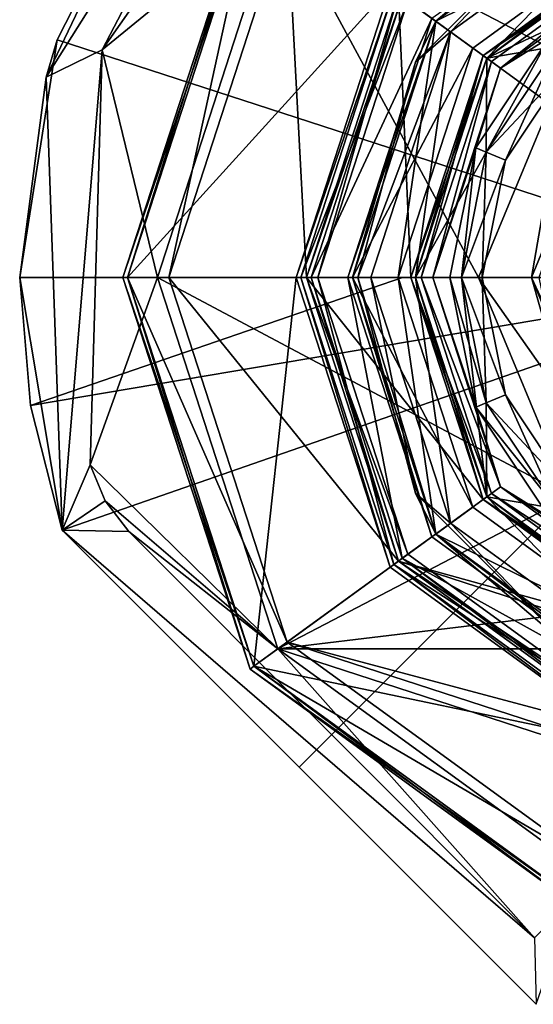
# Model space of a CAD drawing. Header units: millimetres. Extents: x -94 to 205, y -120 to 508.
# Tile 122 of 161: x -34 to -11, y 358 to 401. Entities that reach past the tile are written whole.
import ezdxf

# ---------------------------------------------------------------- set-up
doc = ezdxf.new("R2010")
doc.units = ezdxf.units.MM
doc.header["$LTSCALE"] = 65.185185
for name, color, linetype in [('1200', 7, 'CONTINUOUS'), ('1201', 7, 'CONTINUOUS'), ('1202', 7, 'CONTINUOUS'), ('1203', 7, 'CONTINUOUS'), ('1204', 7, 'CONTINUOUS'), ('1205', 7, 'CONTINUOUS'), ('1206', 7, 'CONTINUOUS'), ('1207', 7, 'CONTINUOUS'), ('1208', 7, 'CONTINUOUS'), ('1209', 7, 'CONTINUOUS'), ('1210', 7, 'CONTINUOUS'), ('1211', 7, 'CONTINUOUS'), ('1212', 7, 'CONTINUOUS'), ('1213', 7, 'CONTINUOUS'), ('1214', 7, 'CONTINUOUS'), ('1215', 7, 'CONTINUOUS'), ('1216', 7, 'CONTINUOUS'), ('1217', 7, 'CONTINUOUS'), ('1218', 7, 'CONTINUOUS'), ('1219', 7, 'CONTINUOUS'), ('1220', 7, 'CONTINUOUS'), ('1221', 7, 'CONTINUOUS'), ('1222', 7, 'CONTINUOUS'), ('1223', 7, 'CONTINUOUS'), ('1224', 7, 'CONTINUOUS'), ('1225', 7, 'CONTINUOUS'), ('1226', 7, 'CONTINUOUS'), ('1227', 7, 'CONTINUOUS'), ('1228', 7, 'CONTINUOUS'), ('1229', 7, 'CONTINUOUS'), ('1230', 7, 'CONTINUOUS'), ('1231', 7, 'CONTINUOUS'), ('1232', 7, 'CONTINUOUS'), ('1233', 7, 'CONTINUOUS'), ('1234', 7, 'CONTINUOUS'), ('1235', 7, 'CONTINUOUS'), ('1236', 7, 'CONTINUOUS'), ('1237', 7, 'CONTINUOUS'), ('1238', 7, 'CONTINUOUS'), ('1239', 7, 'CONTINUOUS'), ('1240', 7, 'CONTINUOUS'), ('1241', 7, 'CONTINUOUS'), ('1242', 7, 'CONTINUOUS'), ('1243', 7, 'CONTINUOUS'), ('1244', 7, 'CONTINUOUS'), ('1245', 7, 'CONTINUOUS'), ('1246', 7, 'CONTINUOUS'), ('1247', 7, 'CONTINUOUS'), ('1248', 7, 'CONTINUOUS'), ('1249', 7, 'CONTINUOUS'), ('1250', 7, 'CONTINUOUS'), ('1251', 7, 'CONTINUOUS'), ('1252', 7, 'CONTINUOUS'), ('1253', 7, 'CONTINUOUS'), ('1254', 7, 'CONTINUOUS'), ('1255', 7, 'CONTINUOUS'), ('1256', 7, 'CONTINUOUS'), ('1257', 7, 'CONTINUOUS'), ('1258', 7, 'CONTINUOUS'), ('1259', 7, 'CONTINUOUS'), ('1260', 7, 'CONTINUOUS'), ('1261', 7, 'CONTINUOUS'), ('1262', 7, 'CONTINUOUS'), ('1263', 7, 'CONTINUOUS'), ('1264', 7, 'CONTINUOUS'), ('1489', 7, 'CONTINUOUS'), ('1490', 7, 'CONTINUOUS'), ('1491', 7, 'CONTINUOUS'), ('1492', 7, 'CONTINUOUS'), ('1493', 7, 'CONTINUOUS'), ('1494', 7, 'CONTINUOUS'), ('1495', 7, 'CONTINUOUS'), ('1496', 7, 'CONTINUOUS'), ('1497', 7, 'CONTINUOUS'), ('1498', 7, 'CONTINUOUS'), ('1499', 7, 'CONTINUOUS'), ('1500', 7, 'CONTINUOUS'), ('1501', 7, 'CONTINUOUS'), ('1502', 7, 'CONTINUOUS'), ('1503', 7, 'CONTINUOUS'), ('1504', 7, 'CONTINUOUS'), ('1506', 7, 'CONTINUOUS')]:
    doc.layers.add(name, color=color, linetype=linetype)

msp = doc.modelspace()

# ---------------------------------------------------------------- linework, layer by layer
at = {"layer": '1200', "linetype": 'CONTINUOUS'}
for points in [[(-28.8, 390), (-23.3, 406.928), (-27, 390), (-28.8, 390)], [(-27, 390), (-23.3, 406.928), (-21.843, 405.87), (-27, 390)], [(-23.3, 373.072), (-28.8, 390), (-21.843, 374.13), (-23.3, 373.072)], [(-28.8, 390), (-27, 390), (-21.843, 374.13), (-28.8, 390)], [(-8.343, 364.321), (-23.3, 373.072), (-21.843, 374.13), (-8.343, 364.321)], [(-8.9, 362.61), (-23.3, 373.072), (-8.343, 364.321), (-8.9, 362.61)]]:
    msp.add_3dface(points, dxfattribs=at)
at = {"layer": '1201', "linetype": 'CONTINUOUS'}
for points in [[(-21.843, 374.13), (-27, 390), (-21.843, 374.13, 1), (-21.843, 374.13)], [(-21.843, 374.13, 1), (-27, 390), (-27, 390, 1), (-21.843, 374.13, 1)], [(-8.343, 364.321), (-21.843, 374.13), (-8.343, 364.321, 1), (-8.343, 364.321)], [(-8.343, 364.321, 1), (-21.843, 374.13), (-21.843, 374.13, 1), (-8.343, 364.321, 1)]]:
    msp.add_3dface(points, dxfattribs=at)
at = {"layer": '1202', "linetype": 'CONTINUOUS'}
for points in [[(-27, 390, 1), (-21.843, 405.87, 1), (-21, 390, 1), (-27, 390, 1)], [(-21, 390, 1), (-21.843, 405.87, 1), (-16.989, 402.343, 1), (-21, 390, 1)], [(-21.843, 374.13, 1), (-27, 390, 1), (-16.989, 377.657, 1), (-21.843, 374.13, 1)], [(-27, 390, 1), (-21, 390, 1), (-16.989, 377.657, 1), (-27, 390, 1)], [(-6.489, 370.028, 1), (-21.843, 374.13, 1), (-16.989, 377.657, 1), (-6.489, 370.028, 1)], [(8.343, 364.321, 1), (-8.343, 364.321, 1), (-21.843, 374.13, 1), (8.343, 364.321, 1)], [(8.343, 364.321, 1), (-21.843, 374.13, 1), (-6.489, 370.028, 1), (8.343, 364.321, 1)]]:
    msp.add_3dface(points, dxfattribs=at)
at = {"layer": '1203', "linetype": 'CONTINUOUS'}
for points in [[(-16.989, 377.657, 1), (-21, 390, 1), (-16.989, 377.657), (-16.989, 377.657, 1)], [(-16.989, 377.657), (-21, 390, 1), (-21, 390), (-16.989, 377.657)], [(-6.489, 370.028, 1), (-16.989, 377.657, 1), (-6.489, 370.028), (-6.489, 370.028, 1)], [(-6.489, 370.028), (-16.989, 377.657, 1), (-16.989, 377.657), (-6.489, 370.028)]]:
    msp.add_3dface(points, dxfattribs=at)
at = {"layer": '1204', "linetype": 'CONTINUOUS'}
for points in [[(-13.308, 399.669), (-16.989, 402.343), (-5.083, 405.645), (-13.308, 399.669)], [(-21, 390), (-16.989, 402.343), (-16.45, 390), (-21, 390)], [(-16.45, 390), (-16.989, 402.343), (-13.308, 399.669), (-16.45, 390)], [(-16.989, 377.657), (-21, 390), (-13.308, 380.331), (-16.989, 377.657)], [(-13.308, 380.331), (-21, 390), (-16.45, 390), (-13.308, 380.331)], [(-5.083, 374.355), (-16.989, 377.657), (-13.308, 380.331), (-5.083, 374.355)], [(6.489, 370.028), (-6.489, 370.028), (-16.989, 377.657), (6.489, 370.028)], [(6.489, 370.028), (-16.989, 377.657), (-5.083, 374.355), (6.489, 370.028)]]:
    msp.add_3dface(points, dxfattribs=at)
at = {"layer": '1205', "linetype": 'CONTINUOUS'}
for points in [[(-16.25, 390, 2.3), (-13.147, 380.448, 2.3), (-16.25, 390, 0.2), (-16.25, 390, 2.3)], [(-16.25, 390, 0.2), (-13.147, 380.448, 2.3), (-13.147, 380.448, 0.2), (-16.25, 390, 0.2)], [(-13.147, 380.448, 2.3), (-5.022, 374.545, 2.3), (-13.147, 380.448, 0.2), (-13.147, 380.448, 2.3)], [(-13.147, 380.448, 0.2), (-5.022, 374.545, 2.3), (-5.022, 374.545, 0.2), (-13.147, 380.448, 0.2)]]:
    msp.add_3dface(points, dxfattribs=at)
at = {"layer": '1206', "linetype": 'CONTINUOUS'}
for points in [[(-17.192, 402.49, 2.5), (-21.25, 390, 2.5), (-16.585, 402.05, 2.5), (-17.192, 402.49, 2.5)], [(-16.585, 402.05, 2.5), (-21.25, 390, 2.5), (-20.5, 390, 2.5), (-16.585, 402.05, 2.5)], [(-21.25, 390, 2.5), (-17.192, 377.51, 2.5), (-20.5, 390, 2.5), (-21.25, 390, 2.5)], [(-20.5, 390, 2.5), (-17.192, 377.51, 2.5), (-16.585, 377.95, 2.5), (-20.5, 390, 2.5)], [(-16.585, 377.95, 2.5), (-17.192, 377.51, 2.5), (-6.335, 370.503, 2.5), (-16.585, 377.95, 2.5)], [(-17.192, 377.51, 2.5), (-6.567, 369.79, 2.5), (-6.335, 370.503, 2.5), (-17.192, 377.51, 2.5)]]:
    msp.add_3dface(points, dxfattribs=at)
at = {"layer": '1207', "linetype": 'CONTINUOUS'}
for points in [[(-17.192, 377.51, 2.5), (-21.25, 390, 2.5), (-17.192, 377.51, 4.8), (-17.192, 377.51, 2.5)], [(-17.192, 377.51, 4.8), (-21.25, 390, 2.5), (-21.25, 390, 4.8), (-17.192, 377.51, 4.8)], [(-6.567, 369.79, 2.5), (-17.192, 377.51, 2.5), (-6.567, 369.79, 4.8), (-6.567, 369.79, 2.5)], [(-6.567, 369.79, 4.8), (-17.192, 377.51, 2.5), (-17.192, 377.51, 4.8), (-6.567, 369.79, 4.8)]]:
    msp.add_3dface(points, dxfattribs=at)
at = {"layer": '1208', "linetype": 'CONTINUOUS'}
for points in [[(-23.3, 406.928, 5), (-28.8, 390, 5), (-17.353, 402.608, 5), (-23.3, 406.928, 5)], [(-17.353, 402.608, 5), (-28.8, 390, 5), (-21.45, 390, 5), (-17.353, 402.608, 5)], [(-28.8, 390, 5), (-23.3, 373.072, 5), (-21.45, 390, 5), (-28.8, 390, 5)], [(-21.45, 390, 5), (-23.3, 373.072, 5), (-17.353, 377.392, 5), (-21.45, 390, 5)], [(-17.353, 377.392, 5), (-23.3, 373.072, 5), (-6.628, 369.6, 5), (-17.353, 377.392, 5)], [(-23.3, 373.072, 5), (-8.9, 362.61, 5), (-6.628, 369.6, 5), (-23.3, 373.072, 5)]]:
    msp.add_3dface(points, dxfattribs=at)
at = {"layer": '1209', "linetype": 'CONTINUOUS'}
for points in [[(-29, 390, 0.2), (-23.461, 372.954, 0.2), (-29, 390, 4.8), (-29, 390, 0.2)], [(-29, 390, 4.8), (-23.461, 372.954, 0.2), (-23.461, 372.954, 4.8), (-29, 390, 4.8)], [(-23.461, 372.954, 0.2), (-8.961, 362.419, 0.2), (-23.461, 372.954, 4.8), (-23.461, 372.954, 0.2)], [(-23.461, 372.954, 4.8), (-8.961, 362.419, 0.2), (-8.961, 362.419, 4.8), (-23.461, 372.954, 4.8)]]:
    msp.add_3dface(points, dxfattribs=at)
at = {"layer": '1210', "linetype": 'CONTINUOUS'}
for points in [[(-27, 390), (-21.843, 405.87), (-27, 390, 1), (-27, 390)], [(-27, 390, 1), (-21.843, 405.87), (-21.843, 405.87, 1), (-27, 390, 1)]]:
    msp.add_3dface(points, dxfattribs=at)
at = {"layer": '1211', "linetype": 'CONTINUOUS'}
for points in [[(-21, 390, 1), (-16.989, 402.343, 1), (-21, 390), (-21, 390, 1)], [(-21, 390), (-16.989, 402.343, 1), (-16.989, 402.343), (-21, 390)]]:
    msp.add_3dface(points, dxfattribs=at)
at = {"layer": '1212', "linetype": 'CONTINUOUS'}
for points in [[(-5.022, 405.455, 2.3), (-13.147, 399.552, 2.3), (-5.022, 405.455, 0.2), (-5.022, 405.455, 2.3)], [(-5.022, 405.455, 0.2), (-13.147, 399.552, 2.3), (-13.147, 399.552, 0.2), (-5.022, 405.455, 0.2)], [(-16.25, 390, 2.3), (-16.25, 390, 0.2), (-13.147, 399.552, 0.2), (-16.25, 390, 2.3)], [(-13.147, 399.552, 2.3), (-16.25, 390, 2.3), (-13.147, 399.552, 0.2), (-13.147, 399.552, 2.3)]]:
    msp.add_3dface(points, dxfattribs=at)
at = {"layer": '1213', "linetype": 'CONTINUOUS'}
for points in [[(-21.25, 390, 2.5), (-17.192, 402.49, 2.5), (-21.25, 390, 4.8), (-21.25, 390, 2.5)], [(-21.25, 390, 4.8), (-17.192, 402.49, 2.5), (-17.192, 402.49, 4.8), (-21.25, 390, 4.8)]]:
    msp.add_3dface(points, dxfattribs=at)
at = {"layer": '1214', "linetype": 'CONTINUOUS'}
for points in [[(-29, 390, 0.2), (-29, 390, 4.8), (-23.461, 407.046, 4.8), (-29, 390, 0.2)], [(-23.461, 407.046, 0.2), (-29, 390, 0.2), (-23.461, 407.046, 4.8), (-23.461, 407.046, 0.2)]]:
    msp.add_3dface(points, dxfattribs=at)
at = {"layer": '1215', "linetype": 'CONTINUOUS'}
for points in [[(-29, 390, 4.8), (-23.3, 406.928, 5), (-23.461, 407.046, 4.8), (-29, 390, 4.8)], [(-28.8, 390, 5), (-23.3, 406.928, 5), (-29, 390, 4.8), (-28.8, 390, 5)]]:
    msp.add_3dface(points, dxfattribs=at)
at = {"layer": '1216', "linetype": 'CONTINUOUS'}
for points in [[(-28.8, 390, 5), (-29, 390, 4.8), (-23.461, 372.954, 4.8), (-28.8, 390, 5)], [(-23.3, 373.072, 5), (-28.8, 390, 5), (-23.461, 372.954, 4.8), (-23.3, 373.072, 5)], [(-23.3, 373.072, 5), (-23.461, 372.954, 4.8), (-8.961, 362.419, 4.8), (-23.3, 373.072, 5)], [(-8.9, 362.61, 5), (-23.3, 373.072, 5), (-8.961, 362.419, 4.8), (-8.9, 362.61, 5)]]:
    msp.add_3dface(points, dxfattribs=at)
at = {"layer": '1217', "linetype": 'CONTINUOUS'}
for points in [[(-17.353, 402.608, 5), (-21.45, 390, 5), (-17.192, 402.49, 4.8), (-17.353, 402.608, 5)], [(-21.45, 390, 5), (-21.25, 390, 4.8), (-17.192, 402.49, 4.8), (-21.45, 390, 5)]]:
    msp.add_3dface(points, dxfattribs=at)
at = {"layer": '1218', "linetype": 'CONTINUOUS'}
for points in [[(-21.25, 390, 4.8), (-21.45, 390, 5), (-17.353, 377.392, 5), (-21.25, 390, 4.8)], [(-17.192, 377.51, 4.8), (-21.25, 390, 4.8), (-17.353, 377.392, 5), (-17.192, 377.51, 4.8)], [(-17.192, 377.51, 4.8), (-17.353, 377.392, 5), (-6.628, 369.6, 5), (-17.192, 377.51, 4.8)], [(-6.567, 369.79, 4.8), (-17.192, 377.51, 4.8), (-6.628, 369.6, 5), (-6.567, 369.79, 4.8)]]:
    msp.add_3dface(points, dxfattribs=at)
at = {"layer": '1219', "linetype": 'CONTINUOUS'}
for points in [[(-13.308, 399.669, 2.5), (-5.022, 405.455, 2.3), (-5.083, 405.645, 2.5), (-13.308, 399.669, 2.5)], [(-13.147, 399.552, 2.3), (-5.022, 405.455, 2.3), (-13.308, 399.669, 2.5), (-13.147, 399.552, 2.3)], [(-16.45, 390, 2.5), (-13.147, 399.552, 2.3), (-13.308, 399.669, 2.5), (-16.45, 390, 2.5)], [(-16.25, 390, 2.3), (-13.147, 399.552, 2.3), (-16.45, 390, 2.5), (-16.25, 390, 2.3)]]:
    msp.add_3dface(points, dxfattribs=at)
at = {"layer": '1220', "linetype": 'CONTINUOUS'}
for points in [[(-16.25, 390, 2.3), (-16.45, 390, 2.5), (-13.308, 380.331, 2.5), (-16.25, 390, 2.3)], [(-13.147, 380.448, 2.3), (-16.25, 390, 2.3), (-13.308, 380.331, 2.5), (-13.147, 380.448, 2.3)], [(-5.083, 374.355, 2.5), (-13.147, 380.448, 2.3), (-13.308, 380.331, 2.5), (-5.083, 374.355, 2.5)], [(-5.022, 374.545, 2.3), (-13.147, 380.448, 2.3), (-5.083, 374.355, 2.5), (-5.022, 374.545, 2.3)]]:
    msp.add_3dface(points, dxfattribs=at)
at = {"layer": '1221', "linetype": 'CONTINUOUS'}
for points in [[(-13.308, 399.669), (-5.083, 405.645), (-13.147, 399.552, 0.2), (-13.308, 399.669)], [(-5.083, 405.645), (-5.022, 405.455, 0.2), (-13.147, 399.552, 0.2), (-5.083, 405.645)], [(-16.45, 390), (-13.308, 399.669), (-16.25, 390, 0.2), (-16.45, 390)], [(-16.25, 390, 0.2), (-13.308, 399.669), (-13.147, 399.552, 0.2), (-16.25, 390, 0.2)]]:
    msp.add_3dface(points, dxfattribs=at)
at = {"layer": '1222', "linetype": 'CONTINUOUS'}
for points in [[(-13.308, 380.331), (-16.45, 390), (-13.147, 380.448, 0.2), (-13.308, 380.331)], [(-16.45, 390), (-16.25, 390, 0.2), (-13.147, 380.448, 0.2), (-16.45, 390)], [(-13.308, 380.331), (-13.147, 380.448, 0.2), (-5.022, 374.545, 0.2), (-13.308, 380.331)], [(-5.083, 374.355), (-13.308, 380.331), (-5.022, 374.545, 0.2), (-5.083, 374.355)]]:
    msp.add_3dface(points, dxfattribs=at)
at = {"layer": '1223', "linetype": 'CONTINUOUS'}
for points in [[(-28.8, 390), (-29, 390, 0.2), (-23.461, 407.046, 0.2), (-28.8, 390)], [(-23.3, 406.928), (-28.8, 390), (-23.461, 407.046, 0.2), (-23.3, 406.928)]]:
    msp.add_3dface(points, dxfattribs=at)
at = {"layer": '1224', "linetype": 'CONTINUOUS'}
for points in [[(-28.8, 390), (-23.3, 373.072), (-29, 390, 0.2), (-28.8, 390)], [(-23.3, 373.072), (-23.461, 372.954, 0.2), (-29, 390, 0.2), (-23.3, 373.072)], [(-23.3, 373.072), (-8.9, 362.61), (-23.461, 372.954, 0.2), (-23.3, 373.072)], [(-8.9, 362.61), (-8.961, 362.419, 0.2), (-23.461, 372.954, 0.2), (-8.9, 362.61)]]:
    msp.add_3dface(points, dxfattribs=at)
at = {"layer": '1225', "linetype": 'CONTINUOUS'}
for points in [[(-21, 390, 37.3), (-21, 390, 3), (-16.989, 377.656, 3), (-21, 390, 37.3)], [(-16.989, 377.656, 37.3), (-21, 390, 37.3), (-16.989, 377.656, 3), (-16.989, 377.656, 37.3)], [(-6.489, 370.028, 37.3), (-16.989, 377.656, 37.3), (-6.489, 370.028, 3), (-6.489, 370.028, 37.3)], [(-6.489, 370.028, 3), (-16.989, 377.656, 37.3), (-16.989, 377.656, 3), (-6.489, 370.028, 3)]]:
    msp.add_3dface(points, dxfattribs=at)
at = {"layer": '1226', "linetype": 'CONTINUOUS'}
for points in [[(-16.828, 402.226, 37.5), (-20.8, 390, 37.5), (-15.533, 401.285, 37.5), (-16.828, 402.226, 37.5)], [(-15.533, 401.285, 37.5), (-20.8, 390, 37.5), (-19.2, 390, 37.5), (-15.533, 401.285, 37.5)], [(-20.8, 390, 37.5), (-16.828, 377.774, 37.5), (-19.2, 390, 37.5), (-20.8, 390, 37.5)], [(-19.2, 390, 37.5), (-16.828, 377.774, 37.5), (-15.533, 378.715, 37.5), (-19.2, 390, 37.5)], [(-15.533, 378.715, 37.5), (-16.828, 377.774, 37.5), (-5.933, 371.74, 37.5), (-15.533, 378.715, 37.5)], [(-16.828, 377.774, 37.5), (-6.428, 370.218, 37.5), (-5.933, 371.74, 37.5), (-16.828, 377.774, 37.5)]]:
    msp.add_3dface(points, dxfattribs=at)
at = {"layer": '1227', "linetype": 'CONTINUOUS'}
for points in [[(-21, 390, 3), (-21, 390, 37.3), (-16.989, 402.344, 37.3), (-21, 390, 3)], [(-21, 390, 3), (-16.989, 402.344, 37.3), (-16.989, 402.344, 3), (-21, 390, 3)]]:
    msp.add_3dface(points, dxfattribs=at)
at = {"layer": '1228', "linetype": 'CONTINUOUS'}
for points in [[(-14.25, 390, -7), (-13.35, 390, -6.1), (-12.334, 384.891, -6.1), (-14.25, 390, -7)], [(-13.165, 384.547, -7), (-14.25, 390, -7), (-12.334, 384.891, -6.1), (-13.165, 384.547, -7)], [(-9.44, 380.56, -6.1), (-13.165, 384.547, -7), (-12.334, 384.891, -6.1), (-9.44, 380.56, -6.1)], [(-10.076, 379.924, -7), (-13.165, 384.547, -7), (-9.44, 380.56, -6.1), (-10.076, 379.924, -7)]]:
    msp.add_3dface(points, dxfattribs=at)
at = {"layer": '1229', "linetype": 'CONTINUOUS'}
for points in [[(-14.25, 390, -7), (-13.165, 384.547, -7), (-14.25, 390, -8), (-14.25, 390, -7)], [(-14.25, 390, -8), (-13.165, 384.547, -7), (-13.165, 384.547, -8), (-14.25, 390, -8)], [(-13.165, 384.547, -7), (-10.076, 379.924, -7), (-13.165, 384.547, -8), (-13.165, 384.547, -7)], [(-13.165, 384.547, -8), (-10.076, 379.924, -7), (-10.076, 379.924, -8), (-13.165, 384.547, -8)]]:
    msp.add_3dface(points, dxfattribs=at)
at = {"layer": '1230', "linetype": 'CONTINUOUS'}
for points in [[(-13.308, 399.669, 2.5), (-5.083, 405.645, 2.5), (-4.944, 405.217, 2.5), (-13.308, 399.669, 2.5)], [(-12.944, 399.405, 2.5), (-13.308, 399.669, 2.5), (-4.944, 405.217, 2.5), (-12.944, 399.405, 2.5)], [(-16.45, 390, 2.5), (-13.308, 399.669, 2.5), (-16, 390, 2.5), (-16.45, 390, 2.5)], [(-16, 390, 2.5), (-13.308, 399.669, 2.5), (-12.944, 399.405, 2.5), (-16, 390, 2.5)], [(-13.308, 380.331, 2.5), (-16.45, 390, 2.5), (-12.944, 380.595, 2.5), (-13.308, 380.331, 2.5)], [(-16.45, 390, 2.5), (-16, 390, 2.5), (-12.944, 380.595, 2.5), (-16.45, 390, 2.5)], [(-4.944, 374.783, 2.5), (-13.308, 380.331, 2.5), (-12.944, 380.595, 2.5), (-4.944, 374.783, 2.5)], [(-5.083, 374.355, 2.5), (-13.308, 380.331, 2.5), (-4.944, 374.783, 2.5), (-5.083, 374.355, 2.5)]]:
    msp.add_3dface(points, dxfattribs=at)
at = {"layer": '1231', "linetype": 'CONTINUOUS'}
for points in [[(-10.076, 400.076, -7), (-12.334, 395.109, -6.1), (-13.165, 395.453, -7), (-10.076, 400.076, -7)], [(-9.44, 399.44, -6.1), (-12.334, 395.109, -6.1), (-10.076, 400.076, -7), (-9.44, 399.44, -6.1)], [(-13.35, 390, -6.1), (-14.25, 390, -7), (-13.165, 395.453, -7), (-13.35, 390, -6.1)], [(-12.334, 395.109, -6.1), (-13.35, 390, -6.1), (-13.165, 395.453, -7), (-12.334, 395.109, -6.1)]]:
    msp.add_3dface(points, dxfattribs=at)
at = {"layer": '1232', "linetype": 'CONTINUOUS'}
for points in [[(-10.076, 400.076, -7), (-13.165, 395.453, -7), (-10.076, 400.076, -8), (-10.076, 400.076, -7)], [(-10.076, 400.076, -8), (-13.165, 395.453, -7), (-13.165, 395.453, -8), (-10.076, 400.076, -8)], [(-14.25, 390, -7), (-14.25, 390, -8), (-13.165, 395.453, -8), (-14.25, 390, -7)], [(-13.165, 395.453, -7), (-14.25, 390, -7), (-13.165, 395.453, -8), (-13.165, 395.453, -7)]]:
    msp.add_3dface(points, dxfattribs=at)
at = {"layer": '1233', "linetype": 'CONTINUOUS'}
for points in [[(-12.54, 399.111, -8.5), (-4.79, 404.741, -8.5), (-10.43, 400.43, -8.5), (-12.54, 399.111, -8.5)], [(-13.627, 395.645, -8.5), (-12.54, 399.111, -8.5), (-10.43, 400.43, -8.5), (-13.627, 395.645, -8.5)], [(-15.5, 390, -8.5), (-12.54, 399.111, -8.5), (-13.627, 395.645, -8.5), (-15.5, 390, -8.5)], [(-14.75, 390, -8.5), (-15.5, 390, -8.5), (-13.627, 395.645, -8.5), (-14.75, 390, -8.5)], [(-12.54, 380.889, -8.5), (-15.5, 390, -8.5), (-13.627, 384.355, -8.5), (-12.54, 380.889, -8.5)], [(-15.5, 390, -8.5), (-14.75, 390, -8.5), (-13.627, 384.355, -8.5), (-15.5, 390, -8.5)], [(-10.43, 379.57, -8.5), (-12.54, 380.889, -8.5), (-13.627, 384.355, -8.5), (-10.43, 379.57, -8.5)], [(-4.79, 375.259, -8.5), (-12.54, 380.889, -8.5), (-5.645, 376.373, -8.5), (-4.79, 375.259, -8.5)], [(-5.645, 376.373, -8.5), (-12.54, 380.889, -8.5), (-10.43, 379.57, -8.5), (-5.645, 376.373, -8.5)]]:
    msp.add_3dface(points, dxfattribs=at)
at = {"layer": '1234', "linetype": 'CONTINUOUS'}
for points in [[(-12.944, 380.595, 2.5), (-16, 390, 2.5), (-12.944, 380.595, -8), (-12.944, 380.595, 2.5)], [(-16, 390, 2.5), (-16, 390, -8), (-12.944, 380.595, -8), (-16, 390, 2.5)], [(-4.944, 374.783, 2.5), (-12.944, 380.595, 2.5), (-4.944, 374.783, -8), (-4.944, 374.783, 2.5)], [(-4.944, 374.783, -8), (-12.944, 380.595, 2.5), (-12.944, 380.595, -8), (-4.944, 374.783, -8)]]:
    msp.add_3dface(points, dxfattribs=at)
at = {"layer": '1235', "linetype": 'CONTINUOUS'}
for points in [[(-12.944, 399.405, 2.5), (-4.944, 405.217, 2.5), (-12.944, 399.405, -8), (-12.944, 399.405, 2.5)], [(-12.944, 399.405, -8), (-4.944, 405.217, 2.5), (-4.944, 405.217, -8), (-12.944, 399.405, -8)], [(-16, 390, 2.5), (-12.944, 399.405, 2.5), (-16, 390, -8), (-16, 390, 2.5)], [(-16, 390, -8), (-12.944, 399.405, 2.5), (-12.944, 399.405, -8), (-16, 390, -8)]]:
    msp.add_3dface(points, dxfattribs=at)
at = {"layer": '1236', "linetype": 'CONTINUOUS'}
for points in [[(-12.334, 384.891, -6.1), (-13.35, 390, -6.1), (-12.334, 384.891, -0.9), (-12.334, 384.891, -6.1)], [(-13.35, 390, -6.1), (-13.35, 390, -0.9), (-12.334, 384.891, -0.9), (-13.35, 390, -6.1)], [(-9.44, 380.56, -6.1), (-12.334, 384.891, -6.1), (-9.44, 380.56, -0.9), (-9.44, 380.56, -6.1)], [(-9.44, 380.56, -0.9), (-12.334, 384.891, -6.1), (-12.334, 384.891, -0.9), (-9.44, 380.56, -0.9)]]:
    msp.add_3dface(points, dxfattribs=at)
at = {"layer": '1237', "linetype": 'CONTINUOUS'}
for points in [[(-14.25, 390), (-14.25, 390, 4), (-13.165, 384.547, 4), (-14.25, 390)], [(-13.165, 384.547), (-14.25, 390), (-13.165, 384.547, 4), (-13.165, 384.547)], [(-10.076, 379.924), (-13.165, 384.547), (-10.076, 379.924, 4), (-10.076, 379.924)], [(-10.076, 379.924, 4), (-13.165, 384.547), (-13.165, 384.547, 4), (-10.076, 379.924, 4)]]:
    msp.add_3dface(points, dxfattribs=at)
at = {"layer": '1238', "linetype": 'CONTINUOUS'}
for points in [[(-13.35, 390, -0.9), (-14.25, 390), (-13.165, 384.547), (-13.35, 390, -0.9)], [(-12.334, 384.891, -0.9), (-13.35, 390, -0.9), (-13.165, 384.547), (-12.334, 384.891, -0.9)], [(-12.334, 384.891, -0.9), (-13.165, 384.547), (-10.076, 379.924), (-12.334, 384.891, -0.9)], [(-9.44, 380.56, -0.9), (-12.334, 384.891, -0.9), (-10.076, 379.924), (-9.44, 380.56, -0.9)]]:
    msp.add_3dface(points, dxfattribs=at)
at = {"layer": '1239', "linetype": 'CONTINUOUS'}
for points in [[(-12.334, 395.109, -6.1), (-9.44, 399.44, -6.1), (-12.334, 395.109, -0.9), (-12.334, 395.109, -6.1)], [(-12.334, 395.109, -0.9), (-9.44, 399.44, -6.1), (-9.44, 399.44, -0.9), (-12.334, 395.109, -0.9)], [(-13.35, 390, -6.1), (-12.334, 395.109, -6.1), (-13.35, 390, -0.9), (-13.35, 390, -6.1)], [(-13.35, 390, -0.9), (-12.334, 395.109, -6.1), (-12.334, 395.109, -0.9), (-13.35, 390, -0.9)]]:
    msp.add_3dface(points, dxfattribs=at)
at = {"layer": '1240', "linetype": 'CONTINUOUS'}
for points in [[(-13.165, 395.453), (-10.076, 400.076), (-13.165, 395.453, 4), (-13.165, 395.453)], [(-13.165, 395.453, 4), (-10.076, 400.076), (-10.076, 400.076, 4), (-13.165, 395.453, 4)], [(-14.25, 390, 4), (-14.25, 390), (-13.165, 395.453), (-14.25, 390, 4)], [(-14.25, 390, 4), (-13.165, 395.453), (-13.165, 395.453, 4), (-14.25, 390, 4)]]:
    msp.add_3dface(points, dxfattribs=at)
at = {"layer": '1241', "linetype": 'CONTINUOUS'}
for points in [[(-9.44, 399.44, -0.9), (-10.076, 400.076), (-13.165, 395.453), (-9.44, 399.44, -0.9)], [(-12.334, 395.109, -0.9), (-9.44, 399.44, -0.9), (-13.165, 395.453), (-12.334, 395.109, -0.9)], [(-14.25, 390), (-12.334, 395.109, -0.9), (-13.165, 395.453), (-14.25, 390)], [(-14.25, 390), (-13.35, 390, -0.9), (-12.334, 395.109, -0.9), (-14.25, 390)]]:
    msp.add_3dface(points, dxfattribs=at)
at = {"layer": '1242', "linetype": 'CONTINUOUS'}
for points in [[(-19, 390, 6.8), (-19, 390, 37.3), (-15.371, 378.832, 37.3), (-19, 390, 6.8)], [(-15.371, 378.832, 6.8), (-19, 390, 6.8), (-15.371, 378.832, 37.3), (-15.371, 378.832, 6.8)], [(-5.871, 371.93, 6.8), (-15.371, 378.832, 6.8), (-5.871, 371.93, 37.3), (-5.871, 371.93, 6.8)], [(-5.871, 371.93, 37.3), (-15.371, 378.832, 6.8), (-15.371, 378.832, 37.3), (-5.871, 371.93, 37.3)]]:
    msp.add_3dface(points, dxfattribs=at)
at = {"layer": '1243', "linetype": 'CONTINUOUS'}
for points in [[(-5.624, 407.309, 6), (-14.725, 400.697, 6), (-13.147, 399.552, 6), (-5.624, 407.309, 6)], [(-5.022, 405.455, 6), (-5.624, 407.309, 6), (-13.147, 399.552, 6), (-5.022, 405.455, 6)], [(-14.725, 400.697, 6), (-18.2, 390, 6), (-16.25, 390, 6), (-14.725, 400.697, 6)], [(-14.725, 400.697, 6), (-16.25, 390, 6), (-13.147, 399.552, 6), (-14.725, 400.697, 6)], [(-18.2, 390, 6), (-14.725, 379.303, 6), (-16.25, 390, 6), (-18.2, 390, 6)], [(-16.25, 390, 6), (-14.725, 379.303, 6), (-13.147, 380.448, 6), (-16.25, 390, 6)], [(-14.725, 379.303, 6), (-5.624, 372.691, 6), (-13.147, 380.448, 6), (-14.725, 379.303, 6)], [(-13.147, 380.448, 6), (-5.624, 372.691, 6), (-5.022, 374.545, 6), (-13.147, 380.448, 6)]]:
    msp.add_3dface(points, dxfattribs=at)
at = {"layer": '1244', "linetype": 'CONTINUOUS'}
for points in [[(-15.371, 401.168, 6.8), (-5.871, 408.07, 6.8), (-15.371, 401.168, 37.3), (-15.371, 401.168, 6.8)], [(-15.371, 401.168, 37.3), (-5.871, 408.07, 6.8), (-5.871, 408.07, 37.3), (-15.371, 401.168, 37.3)], [(-19, 390, 37.3), (-19, 390, 6.8), (-15.371, 401.168, 6.8), (-19, 390, 37.3)], [(-19, 390, 37.3), (-15.371, 401.168, 6.8), (-15.371, 401.168, 37.3), (-19, 390, 37.3)]]:
    msp.add_3dface(points, dxfattribs=at)
at = {"layer": '1245', "linetype": 'CONTINUOUS'}
for points in [[(-19, 390, 6.8), (-15.371, 378.832, 6.8), (-18.766, 390, 6.234), (-19, 390, 6.8)], [(-15.371, 378.832, 6.8), (-16.252, 380.617, 6.234), (-18.766, 390, 6.234), (-15.371, 378.832, 6.8)], [(-16.252, 380.617, 6.234), (-18.2, 390, 6), (-18.766, 390, 6.234), (-16.252, 380.617, 6.234)], [(-14.725, 379.303, 6), (-18.2, 390, 6), (-16.252, 380.617, 6.234), (-14.725, 379.303, 6)], [(-15.371, 378.832, 6.8), (-9.383, 373.748, 6.234), (-16.252, 380.617, 6.234), (-15.371, 378.832, 6.8)], [(-9.383, 373.748, 6.234), (-14.725, 379.303, 6), (-16.252, 380.617, 6.234), (-9.383, 373.748, 6.234)], [(-5.624, 372.691, 6), (-14.725, 379.303, 6), (-9.383, 373.748, 6.234), (-5.624, 372.691, 6)], [(-15.371, 378.832, 6.8), (-5.871, 371.93, 6.8), (-9.383, 373.748, 6.234), (-15.371, 378.832, 6.8)]]:
    msp.add_3dface(points, dxfattribs=at)
at = {"layer": '1246', "linetype": 'CONTINUOUS'}
for points in [[(-5.871, 408.07, 6.8), (-15.371, 401.168, 6.8), (-9.383, 406.252, 6.234), (-5.871, 408.07, 6.8)], [(-14.725, 400.697, 6), (-5.624, 407.309, 6), (-9.383, 406.252, 6.234), (-14.725, 400.697, 6)], [(-16.252, 399.383, 6.234), (-14.725, 400.697, 6), (-9.383, 406.252, 6.234), (-16.252, 399.383, 6.234)], [(-15.371, 401.168, 6.8), (-16.252, 399.383, 6.234), (-9.383, 406.252, 6.234), (-15.371, 401.168, 6.8)], [(-15.371, 401.168, 6.8), (-19, 390, 6.8), (-16.252, 399.383, 6.234), (-15.371, 401.168, 6.8)], [(-18.2, 390, 6), (-14.725, 400.697, 6), (-18.766, 390, 6.234), (-18.2, 390, 6)], [(-18.766, 390, 6.234), (-14.725, 400.697, 6), (-16.252, 399.383, 6.234), (-18.766, 390, 6.234)], [(-19, 390, 6.8), (-18.766, 390, 6.234), (-16.252, 399.383, 6.234), (-19, 390, 6.8)]]:
    msp.add_3dface(points, dxfattribs=at)
at = {"layer": '1247', "linetype": 'CONTINUOUS'}
for points in [[(-21, 390, 37.3), (-16.989, 377.656, 37.3), (-20.8, 390, 37.5), (-21, 390, 37.3)], [(-16.989, 377.656, 37.3), (-16.828, 377.774, 37.5), (-20.8, 390, 37.5), (-16.989, 377.656, 37.3)], [(-16.989, 377.656, 37.3), (-6.489, 370.028, 37.3), (-16.828, 377.774, 37.5), (-16.989, 377.656, 37.3)], [(-6.489, 370.028, 37.3), (-6.428, 370.218, 37.5), (-16.828, 377.774, 37.5), (-6.489, 370.028, 37.3)]]:
    msp.add_3dface(points, dxfattribs=at)
at = {"layer": '1248', "linetype": 'CONTINUOUS'}
for points in [[(-21, 390, 37.3), (-16.828, 402.226, 37.5), (-16.989, 402.344, 37.3), (-21, 390, 37.3)], [(-21, 390, 37.3), (-20.8, 390, 37.5), (-16.828, 402.226, 37.5), (-21, 390, 37.3)]]:
    msp.add_3dface(points, dxfattribs=at)
at = {"layer": '1249', "linetype": 'CONTINUOUS'}
for points in [[(-19.2, 390, 37.5), (-15.533, 378.715, 37.5), (-19, 390, 37.3), (-19.2, 390, 37.5)], [(-19, 390, 37.3), (-15.533, 378.715, 37.5), (-15.371, 378.832, 37.3), (-19, 390, 37.3)], [(-15.533, 378.715, 37.5), (-5.933, 371.74, 37.5), (-15.371, 378.832, 37.3), (-15.533, 378.715, 37.5)], [(-5.933, 371.74, 37.5), (-5.871, 371.93, 37.3), (-15.371, 378.832, 37.3), (-5.933, 371.74, 37.5)]]:
    msp.add_3dface(points, dxfattribs=at)
at = {"layer": '1250', "linetype": 'CONTINUOUS'}
for points in [[(-15.533, 401.285, 37.5), (-15.371, 401.168, 37.3), (-5.871, 408.07, 37.3), (-15.533, 401.285, 37.5)], [(-15.533, 401.285, 37.5), (-19.2, 390, 37.5), (-15.371, 401.168, 37.3), (-15.533, 401.285, 37.5)], [(-19.2, 390, 37.5), (-19, 390, 37.3), (-15.371, 401.168, 37.3), (-19.2, 390, 37.5)]]:
    msp.add_3dface(points, dxfattribs=at)
at = {"layer": '1251', "linetype": 'CONTINUOUS'}
for points in [[(-20.5, 390, 2.5), (-21, 390, 3), (-16.989, 402.344, 3), (-20.5, 390, 2.5)], [(-16.585, 402.05, 2.5), (-20.5, 390, 2.5), (-16.989, 402.344, 3), (-16.585, 402.05, 2.5)]]:
    msp.add_3dface(points, dxfattribs=at)
at = {"layer": '1252', "linetype": 'CONTINUOUS'}
for points in [[(-20.5, 390, 2.5), (-16.585, 377.95, 2.5), (-21, 390, 3), (-20.5, 390, 2.5)], [(-21, 390, 3), (-16.585, 377.95, 2.5), (-16.989, 377.656, 3), (-21, 390, 3)], [(-16.585, 377.95, 2.5), (-6.335, 370.503, 2.5), (-16.989, 377.656, 3), (-16.585, 377.95, 2.5)], [(-6.335, 370.503, 2.5), (-6.489, 370.028, 3), (-16.989, 377.656, 3), (-6.335, 370.503, 2.5)]]:
    msp.add_3dface(points, dxfattribs=at)
at = {"layer": '1253', "linetype": 'CONTINUOUS'}
for points in [[(-12.54, 399.111, -8.5), (-12.944, 399.405, -8), (-4.944, 405.217, -8), (-12.54, 399.111, -8.5)], [(-4.79, 404.741, -8.5), (-12.54, 399.111, -8.5), (-4.944, 405.217, -8), (-4.79, 404.741, -8.5)], [(-15.5, 390, -8.5), (-16, 390, -8), (-12.944, 399.405, -8), (-15.5, 390, -8.5)], [(-12.54, 399.111, -8.5), (-15.5, 390, -8.5), (-12.944, 399.405, -8), (-12.54, 399.111, -8.5)]]:
    msp.add_3dface(points, dxfattribs=at)
at = {"layer": '1254', "linetype": 'CONTINUOUS'}
for points in [[(-15.5, 390, -8.5), (-12.54, 380.889, -8.5), (-16, 390, -8), (-15.5, 390, -8.5)], [(-16, 390, -8), (-12.54, 380.889, -8.5), (-12.944, 380.595, -8), (-16, 390, -8)], [(-12.54, 380.889, -8.5), (-4.79, 375.259, -8.5), (-12.944, 380.595, -8), (-12.54, 380.889, -8.5)], [(-4.79, 375.259, -8.5), (-4.944, 374.783, -8), (-12.944, 380.595, -8), (-4.79, 375.259, -8.5)]]:
    msp.add_3dface(points, dxfattribs=at)
at = {"layer": '1255', "linetype": 'CONTINUOUS'}
for points in [[(-13.165, 395.453, -8), (-13.627, 395.645, -8.5), (-10.43, 400.43, -8.5), (-13.165, 395.453, -8)], [(-10.076, 400.076, -8), (-13.165, 395.453, -8), (-10.43, 400.43, -8.5), (-10.076, 400.076, -8)], [(-14.25, 390, -8), (-14.75, 390, -8.5), (-13.627, 395.645, -8.5), (-14.25, 390, -8)], [(-13.165, 395.453, -8), (-14.25, 390, -8), (-13.627, 395.645, -8.5), (-13.165, 395.453, -8)]]:
    msp.add_3dface(points, dxfattribs=at)
at = {"layer": '1256', "linetype": 'CONTINUOUS'}
for points in [[(-14.25, 390, -8), (-13.165, 384.547, -8), (-14.75, 390, -8.5), (-14.25, 390, -8)], [(-14.75, 390, -8.5), (-13.165, 384.547, -8), (-13.627, 384.355, -8.5), (-14.75, 390, -8.5)], [(-13.165, 384.547, -8), (-10.076, 379.924, -8), (-13.627, 384.355, -8.5), (-13.165, 384.547, -8)], [(-10.076, 379.924, -8), (-10.43, 379.57, -8.5), (-13.627, 384.355, -8.5), (-10.076, 379.924, -8)]]:
    msp.add_3dface(points, dxfattribs=at)
at = {"layer": '1257', "linetype": 'CONTINUOUS'}
for points in [[(-5.453, 403.165, 4), (-5.022, 405.455, 6), (-13.147, 399.552, 6), (-5.453, 403.165, 4)], [(-10.076, 400.076, 4), (-5.453, 403.165, 4), (-13.147, 399.552, 6), (-10.076, 400.076, 4)], [(-13.165, 395.453, 4), (-10.076, 400.076, 4), (-13.147, 399.552, 6), (-13.165, 395.453, 4)], [(-16.25, 390, 6), (-13.165, 395.453, 4), (-13.147, 399.552, 6), (-16.25, 390, 6)], [(-14.25, 390, 4), (-13.165, 395.453, 4), (-16.25, 390, 6), (-14.25, 390, 4)]]:
    msp.add_3dface(points, dxfattribs=at)
at = {"layer": '1258', "linetype": 'CONTINUOUS'}
for points in [[(-14.25, 390, 4), (-16.25, 390, 6), (-13.147, 380.448, 6), (-14.25, 390, 4)], [(-13.165, 384.547, 4), (-14.25, 390, 4), (-13.147, 380.448, 6), (-13.165, 384.547, 4)], [(-10.076, 379.924, 4), (-13.165, 384.547, 4), (-13.147, 380.448, 6), (-10.076, 379.924, 4)], [(-10.076, 379.924, 4), (-13.147, 380.448, 6), (-5.022, 374.545, 6), (-10.076, 379.924, 4)]]:
    msp.add_3dface(points, dxfattribs=at)
at = {"layer": '1259', "linetype": 'CONTINUOUS'}
for points in [[(-17, 390, 4), (-17, 390, 2.5), (-13.753, 380.008, 2.5), (-17, 390, 4)], [(-13.753, 380.008, 4), (-17, 390, 4), (-13.753, 380.008, 2.5), (-13.753, 380.008, 4)], [(-5.253, 373.832, 4), (-13.753, 380.008, 4), (-5.253, 373.832, 2.5), (-5.253, 373.832, 4)], [(-5.253, 373.832, 2.5), (-13.753, 380.008, 4), (-13.753, 380.008, 2.5), (-5.253, 373.832, 2.5)]]:
    msp.add_3dface(points, dxfattribs=at)
at = {"layer": '1260', "linetype": 'CONTINUOUS'}
for points in [[(-15.371, 401.168, 4), (-5.871, 408.07, 4), (-5.253, 406.168, 4), (-15.371, 401.168, 4)], [(-13.753, 399.992, 4), (-15.371, 401.168, 4), (-5.253, 406.168, 4), (-13.753, 399.992, 4)], [(-17, 390, 4), (-19, 390, 4), (-15.371, 401.168, 4), (-17, 390, 4)], [(-17, 390, 4), (-15.371, 401.168, 4), (-13.753, 399.992, 4), (-17, 390, 4)], [(-17, 390, 4), (-13.753, 380.008, 4), (-19, 390, 4), (-17, 390, 4)], [(-19, 390, 4), (-13.753, 380.008, 4), (-15.371, 378.832, 4), (-19, 390, 4)], [(-13.753, 380.008, 4), (-5.253, 373.832, 4), (-15.371, 378.832, 4), (-13.753, 380.008, 4)], [(-15.371, 378.832, 4), (-5.253, 373.832, 4), (-5.871, 371.93, 4), (-15.371, 378.832, 4)]]:
    msp.add_3dface(points, dxfattribs=at)
at = {"layer": '1261', "linetype": 'CONTINUOUS'}
for points in [[(-19, 390, 4), (-15.371, 378.832, 4), (-19, 390, 2.5), (-19, 390, 4)], [(-19, 390, 2.5), (-15.371, 378.832, 4), (-15.371, 378.832, 2.5), (-19, 390, 2.5)], [(-15.371, 378.832, 4), (-5.871, 371.93, 4), (-15.371, 378.832, 2.5), (-15.371, 378.832, 4)], [(-15.371, 378.832, 2.5), (-5.871, 371.93, 4), (-5.871, 371.93, 2.5), (-15.371, 378.832, 2.5)]]:
    msp.add_3dface(points, dxfattribs=at)
at = {"layer": '1262', "linetype": 'CONTINUOUS'}
for points in [[(-13.753, 399.992, 4), (-5.253, 406.168, 4), (-13.753, 399.992, 2.5), (-13.753, 399.992, 4)], [(-13.753, 399.992, 2.5), (-5.253, 406.168, 4), (-5.253, 406.168, 2.5), (-13.753, 399.992, 2.5)], [(-17, 390, 2.5), (-17, 390, 4), (-13.753, 399.992, 4), (-17, 390, 2.5)], [(-17, 390, 2.5), (-13.753, 399.992, 4), (-13.753, 399.992, 2.5), (-17, 390, 2.5)]]:
    msp.add_3dface(points, dxfattribs=at)
at = {"layer": '1263', "linetype": 'CONTINUOUS'}
for points in [[(-5.871, 408.07, 4), (-15.371, 401.168, 4), (-5.871, 408.07, 2.5), (-5.871, 408.07, 4)], [(-5.871, 408.07, 2.5), (-15.371, 401.168, 4), (-15.371, 401.168, 2.5), (-5.871, 408.07, 2.5)], [(-15.371, 401.168, 4), (-19, 390, 4), (-15.371, 401.168, 2.5), (-15.371, 401.168, 4)], [(-19, 390, 4), (-19, 390, 2.5), (-15.371, 401.168, 2.5), (-19, 390, 4)]]:
    msp.add_3dface(points, dxfattribs=at)
at = {"layer": '1264', "linetype": 'CONTINUOUS'}
for points in [[(-5.253, 406.168, 2.5), (-5.871, 408.07, 2.5), (-15.371, 401.168, 2.5), (-5.253, 406.168, 2.5)], [(-13.753, 399.992, 2.5), (-5.253, 406.168, 2.5), (-15.371, 401.168, 2.5), (-13.753, 399.992, 2.5)], [(-19, 390, 2.5), (-13.753, 399.992, 2.5), (-15.371, 401.168, 2.5), (-19, 390, 2.5)], [(-19, 390, 2.5), (-17, 390, 2.5), (-13.753, 399.992, 2.5), (-19, 390, 2.5)], [(-17, 390, 2.5), (-19, 390, 2.5), (-15.371, 378.832, 2.5), (-17, 390, 2.5)], [(-13.753, 380.008, 2.5), (-17, 390, 2.5), (-15.371, 378.832, 2.5), (-13.753, 380.008, 2.5)], [(-5.253, 373.832, 2.5), (-13.753, 380.008, 2.5), (-15.371, 378.832, 2.5), (-5.253, 373.832, 2.5)], [(-5.253, 373.832, 2.5), (-15.371, 378.832, 2.5), (-5.871, 371.93, 2.5), (-5.253, 373.832, 2.5)]]:
    msp.add_3dface(points, dxfattribs=at)
at = {"layer": '1489', "linetype": 'CONTINUOUS'}
for points in [[(-32.343, 398.727, 37.5), (-21.82, 415.419, 37.5), (-29.901, 399.909, 37.5), (-32.343, 398.727, 37.5)], [(-29.901, 399.909, 37.5), (-21.82, 415.419, 37.5), (-19.537, 414.71, 37.5), (-29.901, 399.909, 37.5)], [(-31.645, 379.006, 37.5), (-32.343, 398.727, 37.5), (-29.901, 399.909, 37.5), (-31.645, 379.006, 37.5)], [(-30.427, 381.849, 37.5), (-31.645, 379.006, 37.5), (-29.901, 399.909, 37.5), (-30.427, 381.849, 37.5)], [(-29.778, 380.281, 37.5), (-31.645, 379.006, 37.5), (-30.427, 381.849, 37.5), (-29.778, 380.281, 37.5)], [(-28.745, 378.935, 37.5), (-31.645, 379.006, 37.5), (-29.778, 380.281, 37.5), (-28.745, 378.935, 37.5)], [(-10.994, 358.355, 37.5), (-31.645, 379.006, 37.5), (-11.065, 361.255, 37.5), (-10.994, 358.355, 37.5)], [(-31.645, 379.006, 37.5), (-28.745, 378.935, 37.5), (-11.065, 361.255, 37.5), (-31.645, 379.006, 37.5)]]:
    msp.add_3dface(points, dxfattribs=at)
at = {"layer": '1490', "linetype": 'CONTINUOUS'}
for points in [[(-21.82, 415.419, 37.5), (-32.343, 398.727, 37.5), (-27.102, 409.691, 70.5), (-21.82, 415.419, 37.5)], [(-27.102, 409.691, 70.5), (-32.343, 398.727, 37.5), (-31.86, 400.352, 70.5), (-27.102, 409.691, 70.5)], [(-31.86, 400.352, 70.5), (-32.343, 398.727, 37.5), (-33.5, 390, 70.5), (-31.86, 400.352, 70.5)], [(-32.343, 398.727, 37.5), (-31.645, 379.006, 37.5), (-33.5, 390, 70.5), (-32.343, 398.727, 37.5)], [(-33.5, 390, 70.5), (-31.645, 379.006, 37.5), (-33.033, 384.425, 70.5), (-33.5, 390, 70.5)], [(-33.033, 384.425, 70.5), (-31.645, 379.006, 37.5), (-31.645, 379.006, 70.5), (-33.033, 384.425, 70.5)]]:
    msp.add_3dface(points, dxfattribs=at)
at = {"layer": '1491', "linetype": 'CONTINUOUS'}
for points in [[(-10.352, 421.86, 70.5), (-19.691, 417.102, 70.5), (0, 390, 73.5), (-10.352, 421.86, 70.5)], [(-19.691, 417.102, 70.5), (-27.102, 409.691, 70.5), (0, 390, 73.5), (-19.691, 417.102, 70.5)], [(-27.102, 409.691, 70.5), (-31.86, 400.352, 70.5), (0, 390, 73.5), (-27.102, 409.691, 70.5)], [(-31.86, 400.352, 70.5), (-33.5, 390, 70.5), (0, 390, 73.5), (-31.86, 400.352, 70.5)], [(0, 390, 73.5), (-33.5, 390, 70.5), (-16.817, 390, 72.749), (0, 390, 73.5)]]:
    msp.add_3dface(points, dxfattribs=at)
at = {"layer": '1492', "linetype": 'CONTINUOUS'}
for points in [[(-33.5, 390, 70.5), (-33.033, 384.425, 70.5), (-16.817, 390, 72.749), (-33.5, 390, 70.5)], [(-33.033, 384.425, 70.5), (-31.645, 379.006, 70.5), (0, 390, 73.5), (-33.033, 384.425, 70.5)], [(-33.033, 384.425, 70.5), (0, 390, 73.5), (-16.817, 390, 72.749), (-33.033, 384.425, 70.5)], [(0, 390, 73.5), (-31.645, 379.006, 70.5), (-21.319, 368.681, 71.074), (0, 390, 73.5)], [(-10.994, 358.355, 70.5), (0, 390, 73.5), (-21.319, 368.681, 71.074), (-10.994, 358.355, 70.5)]]:
    msp.add_3dface(points, dxfattribs=at)
at = {"layer": '1493', "linetype": 'CONTINUOUS'}
for points in [[(-13.5, 390, 57.5), (-9.546, 399.546, 57.5), (-11.2, 390, 57.5), (-13.5, 390, 57.5)], [(-11.2, 390, 57.5), (-9.546, 399.546, 57.5), (-7.92, 397.92, 57.5), (-11.2, 390, 57.5)], [(-9.546, 380.454, 57.5), (-13.5, 390, 57.5), (-7.92, 382.08, 57.5), (-9.546, 380.454, 57.5)], [(-13.5, 390, 57.5), (-11.2, 390, 57.5), (-7.92, 382.08, 57.5), (-13.5, 390, 57.5)]]:
    msp.add_3dface(points, dxfattribs=at)
at = {"layer": '1494', "linetype": 'CONTINUOUS'}
for points in [[(-27.5, 390, 68.5), (-22.248, 406.164, 68.5), (-27.5, 390, 69.5), (-27.5, 390, 68.5)], [(-27.5, 390, 69.5), (-22.248, 406.164, 68.5), (-22.248, 406.164, 69.5), (-27.5, 390, 69.5)]]:
    msp.add_3dface(points, dxfattribs=at)
at = {"layer": '1495', "linetype": 'CONTINUOUS'}
for points in [[(-27.5, 390, 68.5), (-27.5, 390, 69.5), (-22.248, 373.836, 69.5), (-27.5, 390, 68.5)], [(-22.248, 373.836, 68.5), (-27.5, 390, 68.5), (-22.248, 373.836, 69.5), (-22.248, 373.836, 68.5)], [(-8.498, 363.846, 68.5), (-22.248, 373.836, 68.5), (-8.498, 363.846, 69.5), (-8.498, 363.846, 68.5)], [(-8.498, 363.846, 69.5), (-22.248, 373.836, 68.5), (-22.248, 373.836, 69.5), (-8.498, 363.846, 69.5)]]:
    msp.add_3dface(points, dxfattribs=at)
at = {"layer": '1496', "linetype": 'CONTINUOUS'}
for points in [[(-31.645, 379.006, 37.5), (-10.994, 358.355, 37.5), (-10.994, 358.355, 70.5), (-31.645, 379.006, 37.5)], [(-31.645, 379.006, 37.5), (-10.994, 358.355, 70.5), (-31.645, 379.006, 70.5), (-31.645, 379.006, 37.5)], [(-31.645, 379.006, 70.5), (-10.994, 358.355, 70.5), (-21.319, 368.681, 71.074), (-31.645, 379.006, 70.5)]]:
    msp.add_3dface(points, dxfattribs=at)
at = {"layer": '1497', "linetype": 'CONTINUOUS'}
msp.add_3dface([(-11.2, 390, 57.5), (-7.92, 397.92, 57.5), (-10.879, 390, 57.821), (-11.2, 390, 57.5)], dxfattribs=at)
at = {"layer": '1498', "linetype": 'CONTINUOUS'}
for points in [[(-7.92, 382.08, 57.5), (-11.2, 390, 57.5), (-7.654, 382.377, 57.897), (-7.92, 382.08, 57.5)], [(-11.2, 390, 57.5), (-10.879, 390, 57.821), (-10.021, 385.863, 57.859), (-11.2, 390, 57.5)], [(-7.654, 382.377, 57.897), (-11.2, 390, 57.5), (-10.021, 385.863, 57.859), (-7.654, 382.377, 57.897)]]:
    msp.add_3dface(points, dxfattribs=at)
at = {"layer": '1499', "linetype": 'CONTINUOUS'}
for points in [[(-9.546, 399.546, 57.5), (-13.5, 390, 57.5), (-9.546, 399.546, 69.5), (-9.546, 399.546, 57.5)], [(-9.546, 399.546, 69.5), (-13.5, 390, 57.5), (-13.5, 390, 69.5), (-9.546, 399.546, 69.5)]]:
    msp.add_3dface(points, dxfattribs=at)
at = {"layer": '1500', "linetype": 'CONTINUOUS'}
for points in [[(-27.5, 390, 69.5), (-22.248, 406.164, 69.5), (-13.5, 390, 69.5), (-27.5, 390, 69.5)], [(-22.248, 406.164, 69.5), (0, 403.5, 69.5), (-9.546, 399.546, 69.5), (-22.248, 406.164, 69.5)], [(-22.248, 406.164, 69.5), (-9.546, 399.546, 69.5), (-13.5, 390, 69.5), (-22.248, 406.164, 69.5)], [(-22.248, 373.836, 69.5), (-27.5, 390, 69.5), (-9.546, 380.454, 69.5), (-22.248, 373.836, 69.5)], [(-27.5, 390, 69.5), (-13.5, 390, 69.5), (-9.546, 380.454, 69.5), (-27.5, 390, 69.5)], [(0, 376.5, 69.5), (-22.248, 373.836, 69.5), (-9.546, 380.454, 69.5), (0, 376.5, 69.5)], [(22.248, 373.836, 69.5), (-22.248, 373.836, 69.5), (0, 376.5, 69.5), (22.248, 373.836, 69.5)], [(22.248, 373.836, 69.5), (8.498, 363.846, 69.5), (-22.248, 373.836, 69.5), (22.248, 373.836, 69.5)], [(8.498, 363.846, 69.5), (-8.498, 363.846, 69.5), (-22.248, 373.836, 69.5), (8.498, 363.846, 69.5)]]:
    msp.add_3dface(points, dxfattribs=at)
at = {"layer": '1501', "linetype": 'CONTINUOUS'}
for points in [[(-13.5, 390, 57.5), (-9.546, 380.454, 57.5), (-13.5, 390, 69.5), (-13.5, 390, 57.5)], [(-13.5, 390, 69.5), (-9.546, 380.454, 57.5), (-9.546, 380.454, 69.5), (-13.5, 390, 69.5)]]:
    msp.add_3dface(points, dxfattribs=at)
at = {"layer": '1502', "linetype": 'CONTINUOUS'}
for points in [[(-19.537, 414.71, 68.5), (-22.248, 406.164, 68.5), (-29.901, 399.909, 68.5), (-19.537, 414.71, 68.5)], [(-22.248, 406.164, 68.5), (-27.5, 390, 68.5), (-29.901, 399.909, 68.5), (-22.248, 406.164, 68.5)], [(-29.901, 399.909, 68.5), (-27.5, 390, 68.5), (-30.427, 381.849, 68.5), (-29.901, 399.909, 68.5)], [(-27.5, 390, 68.5), (-22.248, 373.836, 68.5), (-30.427, 381.849, 68.5), (-27.5, 390, 68.5)], [(-30.427, 381.849, 68.5), (-22.248, 373.836, 68.5), (-29.778, 380.281, 68.5), (-30.427, 381.849, 68.5)], [(-22.248, 373.836, 68.5), (-28.745, 378.935, 68.5), (-29.778, 380.281, 68.5), (-22.248, 373.836, 68.5)], [(-28.745, 378.935, 68.5), (-22.248, 373.836, 68.5), (-11.065, 361.255, 68.5), (-28.745, 378.935, 68.5)], [(-22.248, 373.836, 68.5), (-8.498, 363.846, 68.5), (-11.065, 361.255, 68.5), (-22.248, 373.836, 68.5)]]:
    msp.add_3dface(points, dxfattribs=at)
at = {"layer": '1503', "linetype": 'CONTINUOUS'}
for points in [[(-29.778, 380.281, 37.5), (-30.427, 381.849, 37.5), (-29.778, 380.281, 68.5), (-29.778, 380.281, 37.5)], [(-30.427, 381.849, 37.5), (-30.427, 381.849, 68.5), (-29.778, 380.281, 68.5), (-30.427, 381.849, 37.5)], [(-28.745, 378.935, 37.5), (-29.778, 380.281, 37.5), (-28.745, 378.935, 68.5), (-28.745, 378.935, 37.5)], [(-28.745, 378.935, 68.5), (-29.778, 380.281, 37.5), (-29.778, 380.281, 68.5), (-28.745, 378.935, 68.5)]]:
    msp.add_3dface(points, dxfattribs=at)
at = {"layer": '1504', "linetype": 'CONTINUOUS'}
for points in [[(-29.901, 399.909, 37.5), (-19.537, 414.71, 37.5), (-29.901, 399.909, 68.5), (-29.901, 399.909, 37.5)], [(-19.537, 414.71, 37.5), (-19.537, 414.71, 68.5), (-29.901, 399.909, 68.5), (-19.537, 414.71, 37.5)], [(-30.427, 381.849, 37.5), (-29.901, 399.909, 37.5), (-30.427, 381.849, 68.5), (-30.427, 381.849, 37.5)], [(-29.901, 399.909, 37.5), (-29.901, 399.909, 68.5), (-30.427, 381.849, 68.5), (-29.901, 399.909, 37.5)]]:
    msp.add_3dface(points, dxfattribs=at)
at = {"layer": '1506', "linetype": 'CONTINUOUS'}
for points in [[(-11.065, 361.255, 37.5), (-28.745, 378.935, 37.5), (-28.745, 378.935, 68.5), (-11.065, 361.255, 37.5)], [(-11.065, 361.255, 37.5), (-28.745, 378.935, 68.5), (-11.065, 361.255, 68.5), (-11.065, 361.255, 37.5)]]:
    msp.add_3dface(points, dxfattribs=at)

doc.saveas('drawing.dxf')
